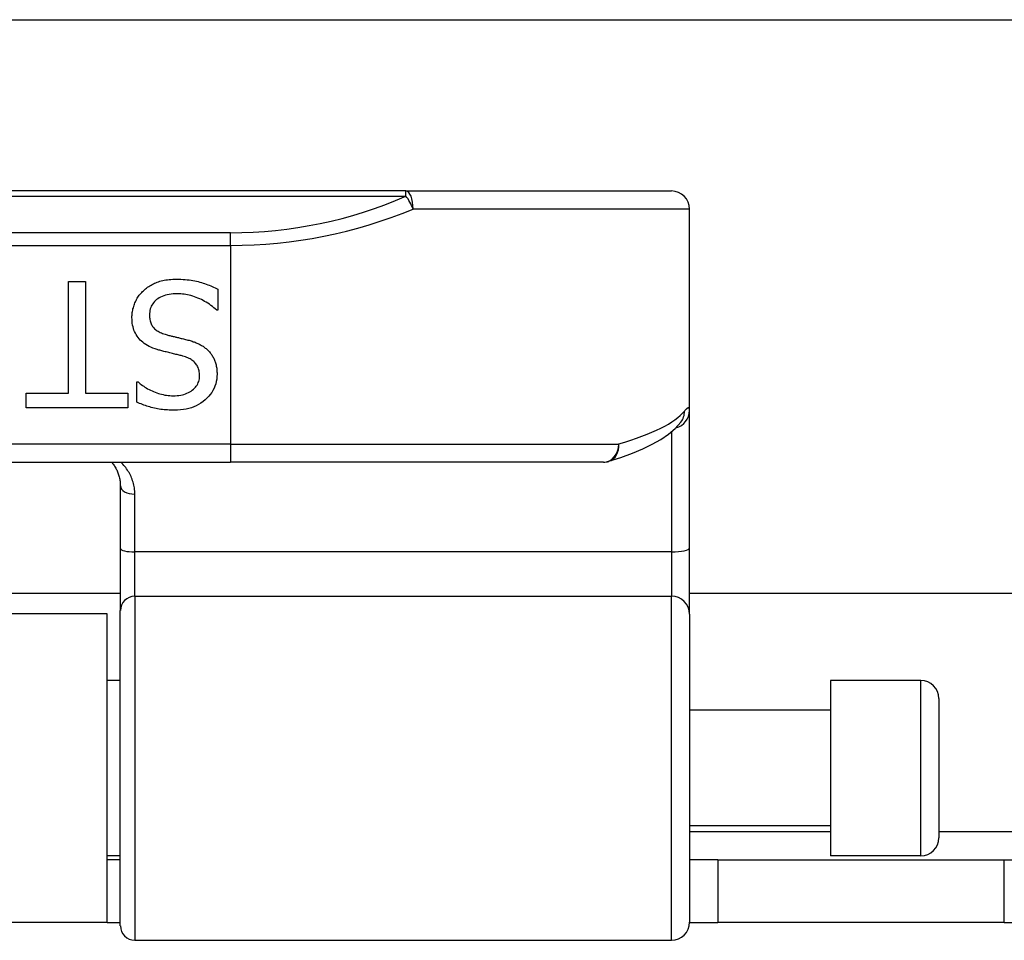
# Model space of a CAD drawing. Header units: inches. Extents: x 15 to 513, y 46 to 241.
# Tile 58 of 198: x 65.51 to 66.58, y 132.14 to 133.14. Entities that reach past the tile are written whole.
import ezdxf

# ---------------------------------------------------------------- set-up
doc = ezdxf.new("R2010")
doc.units = ezdxf.units.IN
doc.header["$MEASUREMENT"] = 0
doc.layers.add('Visible Edges(ANSI)', color=7, linetype='Continuous', lineweight=25)
doc.layers.add('Visible Tangent Edges(ANSI)', color=7, linetype='Continuous', lineweight=25)

msp = doc.modelspace()

# ---------------------------------------------------------------- linework, layer by layer
at = {"layer": 'Visible Edges(ANSI)'}
for p, q in [((16.3676, 133.1428), (68.3036, 133.1428)), ((65.9282, 132.9563), (64.046, 132.9563)), ((65.9282, 132.9563), (66.2174, 132.9563)), ((66.2371, 132.7172), (66.2371, 132.9366)), ((65.5606, 132.8577), (65.5789, 132.8577)), ((65.5606, 132.7363), (65.5606, 132.8577)), ((65.5789, 132.8577), (65.5789, 132.7363)), ((65.7234, 132.8495), (65.7234, 132.8265)), ((65.7234, 132.8265), (65.7221, 132.8265)), ((65.6351, 132.7483), (65.6364, 132.7483)), ((65.6351, 132.7264), (65.6351, 132.7483)), ((65.5144, 132.7363), (65.5606, 132.7363)), ((65.5144, 132.72), (65.5144, 132.7363)), ((65.5789, 132.7363), (65.6251, 132.7363)), ((65.6251, 132.7363), (65.6251, 132.72)), ((65.6251, 132.72), (65.5144, 132.72)), ((66.2371, 132.5677), (66.2371, 132.7172)), ((66.2277, 132.7045), (66.2281, 132.7049)), ((64.2371, 132.661), (65.7371, 132.661)), ((66.1434, 132.661), (65.7371, 132.661)), ((65.617, 132.6353), (65.617, 132.5668)), ((65.617, 132.5668), (65.617, 132.4993)), ((66.2371, 132.4954), (66.2371, 132.5677)), ((65.617, 132.5178), (64.3572, 132.5178)), ((68.3036, 132.5178), (66.2371, 132.5178)), ((65.6026, 132.4958), (64.3716, 132.4958)), ((65.6026, 132.1598), (65.6026, 132.4958)), ((65.617, 132.1561), (65.617, 132.4993)), ((66.2371, 132.4954), (66.2371, 132.16)), ((65.617, 132.4233), (65.6026, 132.4233)), ((66.3907, 132.4233), (66.3907, 132.2323)), ((66.4891, 132.4233), (66.3907, 132.4233)), ((66.5088, 132.4036), (66.5088, 132.252)), ((66.3907, 132.3908), (66.2371, 132.3908)), ((66.3907, 132.2648), (66.2371, 132.2648)), ((65.617, 132.2323), (65.6026, 132.2323)), ((65.617, 132.2278), (65.6026, 132.2278)), ((66.2681, 132.2278), (66.2371, 132.2278)), ((66.2681, 132.2278), (66.5801, 132.2278)), ((66.2681, 132.2278), (66.2681, 132.1598)), ((66.4891, 132.2323), (66.3907, 132.2323)), ((66.5801, 132.2278), (69.1381, 132.2278)), ((65.6026, 132.1598), (64.3716, 132.1598)), ((65.6026, 132.1598), (65.617, 132.1598)), ((66.2371, 132.1598), (66.2681, 132.1598)), ((66.5801, 132.1598), (66.2681, 132.1598)), ((66.5801, 132.1598), (69.1381, 132.1598)), ((65.6328, 132.1403), (66.2174, 132.1403))]:
    msp.add_line(p, q, dxfattribs=at)
at = {"layer": 'Visible Edges(ANSI)', "flags": 128}
for points in [[(65.6422, 132.8477), (65.6433, 132.8487), (65.6445, 132.8496), (65.6456, 132.8505), (65.6468, 132.8514), (65.648, 132.8522), (65.6492, 132.853), (65.6505, 132.8538), (65.6518, 132.8545), (65.6531, 132.8552), (65.6544, 132.8558), (65.6558, 132.8564), (65.6572, 132.857), (65.6586, 132.8575), (65.6601, 132.858), (65.6616, 132.8584), (65.6632, 132.8588), (65.6649, 132.8591), (65.6666, 132.8594), (65.6684, 132.8596), (65.6702, 132.8598), (65.6721, 132.86), (65.6741, 132.8601), (65.6761, 132.8602), (65.6782, 132.8602)], [(65.6782, 132.8602), (65.6806, 132.8602), (65.683, 132.8601), (65.6854, 132.86), (65.6876, 132.8599), (65.6899, 132.8597), (65.692, 132.8594), (65.6941, 132.8591), (65.6961, 132.8588), (65.6981, 132.8584), (65.7, 132.858), (65.7018, 132.8576), (65.7036, 132.8571), (65.7054, 132.8565), (65.7071, 132.856), (65.7088, 132.8554), (65.7105, 132.8548), (65.7122, 132.8542), (65.7138, 132.8536), (65.7155, 132.853), (65.7171, 132.8523), (65.7187, 132.8516), (65.7203, 132.8509), (65.7218, 132.8502), (65.7234, 132.8495)], [(65.6297, 132.8184), (65.6297, 132.8198), (65.6298, 132.8212), (65.6299, 132.8225), (65.6301, 132.8238), (65.6303, 132.8252), (65.6305, 132.8265), (65.6308, 132.8278), (65.6312, 132.8292), (65.6316, 132.8305), (65.632, 132.8318), (65.6325, 132.8331), (65.633, 132.8344), (65.6336, 132.8357), (65.6342, 132.837), (65.6348, 132.8382), (65.6355, 132.8394), (65.6362, 132.8405), (65.637, 132.8416), (65.6377, 132.8427), (65.6386, 132.8438), (65.6394, 132.8448), (65.6403, 132.8458), (65.6412, 132.8468), (65.6422, 132.8477)], [(65.6795, 132.8443), (65.677, 132.8443), (65.6747, 132.8442), (65.6724, 132.844), (65.6702, 132.8436), (65.6681, 132.8433), (65.6662, 132.8428), (65.6643, 132.8422), (65.6626, 132.8415), (65.6609, 132.8408), (65.6594, 132.84), (65.6579, 132.839), (65.6566, 132.838), (65.6553, 132.837), (65.6542, 132.8358), (65.6532, 132.8346), (65.6523, 132.8334), (65.6514, 132.8321), (65.6507, 132.8307), (65.6501, 132.8293), (65.6497, 132.8278), (65.6493, 132.8263), (65.649, 132.8247), (65.6489, 132.823), (65.6488, 132.8213)], [(65.7221, 132.8265), (65.7205, 132.8279), (65.719, 132.8292), (65.7174, 132.8305), (65.7158, 132.8317), (65.7141, 132.8329), (65.7124, 132.834), (65.7107, 132.8351), (65.7089, 132.8361), (65.7071, 132.8371), (65.7053, 132.838), (65.7035, 132.8389), (65.7016, 132.8397), (65.6997, 132.8404), (65.6978, 132.8411), (65.6959, 132.8417), (65.694, 132.8423), (65.6922, 132.8428), (65.6903, 132.8432), (65.6885, 132.8435), (65.6867, 132.8438), (65.6849, 132.8441), (65.6831, 132.8442), (65.6813, 132.8443), (65.6795, 132.8443)], [(65.6571, 132.7837), (65.6548, 132.7845), (65.6525, 132.7853), (65.6504, 132.7862), (65.6485, 132.7871), (65.6466, 132.7881), (65.6448, 132.7892), (65.6431, 132.7903), (65.6415, 132.7915), (65.6401, 132.7927), (65.6387, 132.794), (65.6374, 132.7954), (65.6363, 132.7968), (65.6352, 132.7983), (65.6343, 132.7999), (65.6334, 132.8015), (65.6326, 132.8031), (65.6319, 132.8048), (65.6314, 132.8066), (65.6309, 132.8084), (65.6304, 132.8103), (65.6301, 132.8123), (65.6299, 132.8143), (65.6298, 132.8163), (65.6297, 132.8184)], [(65.6488, 132.8213), (65.6488, 132.82), (65.6489, 132.8187), (65.6491, 132.8174), (65.6493, 132.8162), (65.6495, 132.815), (65.6498, 132.8139), (65.6502, 132.8128), (65.6506, 132.8117), (65.6511, 132.8107), (65.6516, 132.8097), (65.6522, 132.8088), (65.6529, 132.8079), (65.6536, 132.8071), (65.6544, 132.8063), (65.6552, 132.8055), (65.6561, 132.8048), (65.6571, 132.8041), (65.6581, 132.8035), (65.6592, 132.8028), (65.6604, 132.8022), (65.6617, 132.8017), (65.663, 132.8012), (65.6643, 132.8007), (65.6658, 132.8002)], [(65.6658, 132.8002), (65.6668, 132.7999), (65.6679, 132.7997), (65.6689, 132.7994), (65.6699, 132.7991), (65.6709, 132.7989), (65.6719, 132.7986), (65.6728, 132.7983), (65.6738, 132.7981), (65.6747, 132.7979), (65.6756, 132.7977), (65.6766, 132.7974), (65.6774, 132.7972), (65.6783, 132.797), (65.6793, 132.7968), (65.6803, 132.7966), (65.6813, 132.7963), (65.6823, 132.7961), (65.6834, 132.7958), (65.6845, 132.7955), (65.6857, 132.7952), (65.6869, 132.7949), (65.6881, 132.7946), (65.6894, 132.7943), (65.6907, 132.794)], [(65.6907, 132.794), (65.6919, 132.7937), (65.693, 132.7933), (65.6942, 132.793), (65.6953, 132.7926), (65.6964, 132.7922), (65.6974, 132.7919), (65.6985, 132.7915), (65.6995, 132.791), (65.7005, 132.7906), (65.7015, 132.7902), (65.7025, 132.7897), (65.7035, 132.7892), (65.7044, 132.7888), (65.7053, 132.7882), (65.7062, 132.7877), (65.7071, 132.7872), (65.7079, 132.7866), (65.7088, 132.786), (65.7096, 132.7853), (65.7104, 132.7847), (65.7112, 132.784), (65.712, 132.7833), (65.7127, 132.7826), (65.7135, 132.7818)], [(65.6853, 132.7765), (65.6843, 132.7767), (65.6833, 132.777), (65.6822, 132.7773), (65.6812, 132.7775), (65.68, 132.7778), (65.6789, 132.7781), (65.6776, 132.7784), (65.6764, 132.7787), (65.6751, 132.7791), (65.6738, 132.7794), (65.6725, 132.7797), (65.6711, 132.78), (65.6697, 132.7804), (65.6683, 132.7807), (65.667, 132.781), (65.6658, 132.7813), (65.6645, 132.7816), (65.6634, 132.782), (65.6622, 132.7823), (65.6611, 132.7826), (65.66, 132.7829), (65.659, 132.7831), (65.658, 132.7834), (65.6571, 132.7837)], [(65.7033, 132.755), (65.7033, 132.7564), (65.7032, 132.7578), (65.703, 132.7592), (65.7028, 132.7604), (65.7025, 132.7617), (65.7021, 132.7628), (65.7017, 132.764), (65.7012, 132.7651), (65.7007, 132.7661), (65.7001, 132.7671), (65.6994, 132.768), (65.6987, 132.7689), (65.6979, 132.7698), (65.697, 132.7706), (65.6961, 132.7713), (65.6951, 132.7721), (65.6941, 132.7728), (65.693, 132.7734), (65.6919, 132.774), (65.6907, 132.7746), (65.6894, 132.7751), (65.6881, 132.7756), (65.6867, 132.776), (65.6853, 132.7765)], [(65.7135, 132.7818), (65.7142, 132.781), (65.7148, 132.7802), (65.7155, 132.7794), (65.7161, 132.7786), (65.7167, 132.7777), (65.7172, 132.7768), (65.7178, 132.7759), (65.7183, 132.775), (65.7188, 132.7741), (65.7192, 132.7731), (65.7196, 132.7721), (65.72, 132.7711), (65.7204, 132.7701), (65.7208, 132.769), (65.7211, 132.7679), (65.7213, 132.7668), (65.7216, 132.7656), (65.7218, 132.7645), (65.722, 132.7633), (65.7221, 132.7621), (65.7222, 132.7608), (65.7223, 132.7595), (65.7224, 132.7582), (65.7224, 132.7569)], [(65.6748, 132.7334), (65.6769, 132.7334), (65.6789, 132.7335), (65.6809, 132.7337), (65.6828, 132.734), (65.6846, 132.7344), (65.6863, 132.7348), (65.688, 132.7354), (65.6896, 132.736), (65.6912, 132.7367), (65.6927, 132.7375), (65.6941, 132.7384), (65.6954, 132.7393), (65.6967, 132.7404), (65.6978, 132.7414), (65.6989, 132.7425), (65.6998, 132.7437), (65.7006, 132.745), (65.7013, 132.7462), (65.7019, 132.7476), (65.7024, 132.749), (65.7028, 132.7504), (65.7031, 132.7519), (65.7032, 132.7534), (65.7033, 132.755)], [(65.7224, 132.7569), (65.7223, 132.7542), (65.722, 132.7515), (65.7216, 132.7489), (65.7209, 132.7464), (65.7201, 132.7439), (65.7191, 132.7415), (65.7179, 132.7392), (65.7166, 132.737), (65.715, 132.7348), (65.7133, 132.7328), (65.7114, 132.7308), (65.7093, 132.7288), (65.7071, 132.727), (65.7048, 132.7254), (65.7023, 132.7239), (65.6998, 132.7225), (65.6972, 132.7214), (65.6945, 132.7203), (65.6917, 132.7195), (65.6887, 132.7188), (65.6857, 132.7182), (65.6826, 132.7178), (65.6794, 132.7176), (65.676, 132.7175)], [(65.6364, 132.7483), (65.6375, 132.7473), (65.6387, 132.7464), (65.6399, 132.7454), (65.6412, 132.7445), (65.6425, 132.7436), (65.6439, 132.7427), (65.6453, 132.7418), (65.6468, 132.741), (65.6484, 132.7402), (65.6499, 132.7394), (65.6516, 132.7386), (65.6533, 132.7378), (65.655, 132.7371), (65.6567, 132.7365), (65.6585, 132.7359), (65.6602, 132.7353), (65.662, 132.7349), (65.6638, 132.7345), (65.6656, 132.7341), (65.6674, 132.7339), (65.6692, 132.7336), (65.6711, 132.7335), (65.6729, 132.7334), (65.6748, 132.7334)], [(65.676, 132.7175), (65.6741, 132.7175), (65.6722, 132.7176), (65.6703, 132.7176), (65.6685, 132.7178), (65.6666, 132.7179), (65.6648, 132.7181), (65.663, 132.7183), (65.6612, 132.7185), (65.6594, 132.7188), (65.6576, 132.7191), (65.6559, 132.7194), (65.6542, 132.7198), (65.6525, 132.7202), (65.6508, 132.7206), (65.6491, 132.7211), (65.6475, 132.7215), (65.6459, 132.7221), (65.6443, 132.7226), (65.6427, 132.7232), (65.6411, 132.7238), (65.6396, 132.7244), (65.638, 132.725), (65.6365, 132.7257), (65.6351, 132.7264)], [(66.1492, 132.6619), (66.1625, 132.6662), (66.1749, 132.6708), (66.1862, 132.6755), (66.1965, 132.6805), (66.2058, 132.6857), (66.2141, 132.6914), (66.2214, 132.6975), (66.2277, 132.7045)], [(65.6075, 132.661), (65.6082, 132.6602), (65.6089, 132.6593), (65.6096, 132.6584), (65.6102, 132.6574), (65.6108, 132.6565), (65.6114, 132.6555), (65.612, 132.6545), (65.6126, 132.6535), (65.6131, 132.6525), (65.6136, 132.6515), (65.614, 132.6504), (65.6144, 132.6493), (65.6148, 132.6483), (65.6152, 132.6471), (65.6155, 132.646), (65.6159, 132.6449), (65.6161, 132.6437), (65.6164, 132.6426), (65.6166, 132.6414), (65.6167, 132.6402), (65.6169, 132.639), (65.617, 132.6377), (65.617, 132.6365), (65.617, 132.6353)]]:
    msp.add_lwpolyline(points, dxfattribs=at)
at = {"layer": 'Visible Edges(ANSI)'}
for centre, radius, start, end in [((66.2174, 132.9366), 0.0197, 0, 90), ((66.1434, 132.6807), 0.0197, 270, 287.0415), ((66.4891, 132.4036), 0.0197, 0, 90), ((66.4891, 132.252), 0.0197, 270, 0), ((65.6328, 132.1561), 0.0157, 180, 270), ((66.2174, 132.16), 0.0197, 270, 0)]:
    msp.add_arc(centre, radius, start, end, dxfattribs=at)
at = {"layer": 'Visible Tangent Edges(ANSI)'}
for p, q in [((64.046, 132.9505), (65.9282, 132.9505)), ((65.9282, 132.9505), (65.9282, 132.9563)), ((66.2371, 132.9366), (65.9361, 132.9366)), ((65.7371, 132.9109), (64.2371, 132.9109)), ((65.7371, 132.897), (65.7371, 132.9109)), ((64.2371, 132.897), (65.7371, 132.897)), ((65.7371, 132.897), (65.7371, 132.6807)), ((66.2174, 132.694), (66.2174, 132.5633)), ((65.7371, 132.6807), (64.2371, 132.6807)), ((65.7371, 132.6807), (65.7371, 132.661)), ((65.7371, 132.6807), (66.16, 132.6807)), ((65.6328, 132.5633), (65.6328, 132.6261)), ((65.6328, 132.5151), (65.6328, 132.5633)), ((66.2174, 132.5633), (65.6328, 132.5633)), ((66.2174, 132.5633), (66.2174, 132.5151)), ((65.6328, 132.5151), (65.6328, 132.1403)), ((65.6328, 132.5151), (66.2174, 132.5151)), ((66.2174, 132.1403), (66.2174, 132.5151)), ((66.4891, 132.2323), (66.4891, 132.4233)), ((66.2371, 132.2588), (66.3907, 132.2588)), ((66.5088, 132.2588), (69.1381, 132.2588)), ((66.5801, 132.1598), (66.5801, 132.2278))]:
    msp.add_line(p, q, dxfattribs=at)
at = {"layer": 'Visible Tangent Edges(ANSI)', "flags": 128}
for points in [[(66.2371, 132.7172), (66.2371, 132.7177), (66.2371, 132.7181), (66.237, 132.7185), (66.237, 132.7189), (66.2369, 132.7192), (66.2368, 132.7194), (66.2367, 132.7197), (66.2365, 132.7198), (66.2364, 132.72), (66.2362, 132.7201), (66.236, 132.7201), (66.2357, 132.7201), (66.2355, 132.72), (66.2352, 132.7199), (66.235, 132.7198), (66.2347, 132.7196), (66.2344, 132.7194), (66.234, 132.7191), (66.2337, 132.7188), (66.2333, 132.7184), (66.2329, 132.718), (66.2325, 132.7176), (66.2321, 132.7171), (66.2316, 132.7165)], [(65.6328, 132.6261), (65.6328, 132.6278), (65.6327, 132.6295), (65.6325, 132.6312), (65.6323, 132.6329), (65.632, 132.6345), (65.6317, 132.6361), (65.6313, 132.6377), (65.6309, 132.6393), (65.6304, 132.6408), (65.6299, 132.6424), (65.6293, 132.6439), (65.6287, 132.6454), (65.628, 132.6468), (65.6273, 132.6482), (65.6265, 132.6496), (65.6257, 132.651), (65.6248, 132.6524), (65.6239, 132.6537), (65.623, 132.655), (65.622, 132.6562), (65.621, 132.6575), (65.6199, 132.6587), (65.6188, 132.6599), (65.6176, 132.661)]]:
    msp.add_lwpolyline(points, dxfattribs=at)
at = {"layer": 'Visible Tangent Edges(ANSI)'}
msp.add_arc((65.7371, 133.3912), 0.4803, 270, 293.4439, dxfattribs=at)
for centre, major_axis, ratio, start_param, end_param in [((65.9282, 132.9366), (0, 0.0197), 0.39785, 4.712389, 6.283185), ((65.9282, 132.9366), (0.0078, -0.0181), 0.369668, 1.411843, 2.276718), ((65.7371, 133.3773), (0.5, 0), 0.96063, 4.712389, 5.121562), ((65.7371, 132.7303), (-0.5, 0), 0.185699, 2.578938, 2.993098), ((66.2174, 132.7172), (0.0197, 0), 0.985236, 4.962801, 6.283185), ((66.2122, 132.7165), (0.0156, -0.012), 0.971402, 0, 0.672693), ((66.1434, 132.6807), (0, -0.0197), 0.845842, 0, 1.570796), ((66.1434, 132.6807), (0.0058, -0.0188), 0.834757, 0, 1.320298), ((65.6328, 132.6353), (-0.0157, 0), 0.580671, 0, 1.570796), ((65.6328, 132.5668), (-0.0157, 0), 0.225879, 0, 1.570796), ((66.2174, 132.5677), (0.0197, 0), 0.225879, 4.712389, 6.283185), ((65.6328, 132.4993), (-0.0157, 0), 0.998608, 4.712389, 6.283185), ((66.2174, 132.4954), (0.0197, 0), 0.998608, 0, 1.570796)]:
    msp.add_ellipse(centre, major_axis=major_axis, ratio=ratio, start_param=start_param, end_param=end_param, dxfattribs=at)

doc.saveas('drawing.dxf')
